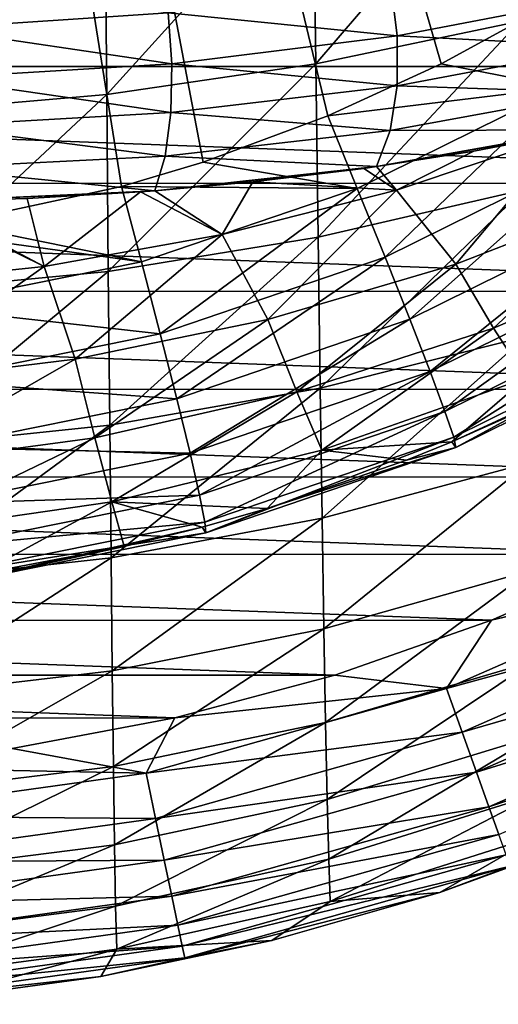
# Model space of a CAD drawing. Header units: metres. Extents: x -105 to 105, y -117 to 62.
# Tile 6 of 256: x 2.83 to 6.83, y -116.58 to -108.35. Entities that reach past the tile are written whole.
import ezdxf

# ---------------------------------------------------------------- set-up
doc = ezdxf.new("R2010")
doc.units = ezdxf.units.M
doc.layers.add('solid_509432_AD150_SW0001_01', color=7, linetype='CONTINUOUS')

msp = doc.modelspace()

# ---------------------------------------------------------------- linework, layer by layer
at = {"layer": 'solid_509432_AD150_SW0001_01'}
for points in [[(3.678516, -109.747154, 14.203674), (2.252559, -110.053284, 14.241014), (0, -86.724808, 14.3)], [(4.360078, -109.544518, 14.185827), (3.678516, -109.747154, 14.203674), (0, -86.724808, 14.3)], [(5.402349, -109.159042, 14.158534), (4.360078, -109.544518, 14.185827), (0, -86.724808, 14.3)], [(6.348855, -108.722786, 14.133749), (5.402349, -109.159042, 14.158534), (0, -86.724808, 14.3)], [(7.030257, -108.352364, 14.115906), (6.348855, -108.722786, 14.133749), (0, -86.724808, 14.3)], [(5.30092, -108.722305, -2.526314), (5.278513, -107.076088, -3.885056), (6.981443, -106.765556, -3.36173)], [(5.30092, -108.722305, -2.526314), (6.981443, -106.765556, -3.36173), (7.010928, -108.365814, -2.030465)], [(3.554093, -108.978424, -2.873968), (3.539042, -107.299271, -4.251111), (5.278513, -107.076088, -3.885056)], [(3.554093, -108.978424, -2.873968), (5.278513, -107.076088, -3.885056), (5.30092, -108.722305, -2.526314)], [(1.783047, -109.132584, -3.078743), (1.775494, -107.433647, -4.466278), (3.539042, -107.299271, -4.251111)], [(1.783047, -109.132584, -3.078743), (3.539042, -107.299271, -4.251111), (3.554093, -108.978424, -2.873968)], [(-14.474927, -107.704002, 17.200001), (-13.574198, -108.746803, 17.200001), (14.474927, -107.704002, 17.200001)], [(-13.574198, -108.746803, 17.200001), (13.574627, -108.746307, 17.200001), (14.474927, -107.704002, 17.200001)], [(2.062199, -108.023102, 2.071876), (2.096497, -108.426865, 1.972449), (4.06658, -108.29702, 2.504005)], [(4.06658, -108.29702, 2.504005), (5.983148, -108.488274, 3.324324), (5.928038, -108.057045, 3.303368)], [(5.928038, -108.057045, 3.303368), (5.983148, -108.488274, 3.324324), (7.719055, -108.154259, 4.361746)], [(5.983148, -108.488274, 3.324324), (7.725128, -108.578537, 4.485835), (7.719055, -108.154259, 4.361746)], [(2.096497, -108.426865, 1.972449), (4.099514, -108.72229, 2.518918), (4.06658, -108.29702, 2.504005)], [(4.06658, -108.29702, 2.504005), (4.099514, -108.72229, 2.518918), (5.983148, -108.488274, 3.324324)], [(5.30092, -108.722305, -2.526314), (7.010928, -108.365814, -2.030465), (5.320769, -110.171936, -1.022482)], [(7.010928, -108.365814, -2.030465), (7.037116, -109.775139, -0.56037), (5.320769, -110.171936, -1.022482)], [(7.354497, -108.919846, 14.03511), (6.348855, -108.722786, 14.133749), (7.030257, -108.352364, 14.115906)], [(2.096497, -108.426865, 1.972449), (2.107615, -108.843819, 1.983224), (4.099514, -108.72229, 2.518918)], [(4.099514, -108.72229, 2.518918), (5.981272, -108.905823, 3.447179), (5.983148, -108.488274, 3.324324)], [(5.983148, -108.488274, 3.324324), (5.981272, -108.905823, 3.447179), (7.725128, -108.578537, 4.485835)], [(5.981272, -108.905823, 3.447179), (7.66042, -108.962021, 4.696074), (7.725128, -108.578537, 4.485835)], [(2.107615, -108.843819, 1.983224), (4.091214, -109.131241, 2.640774), (4.099514, -108.72229, 2.518918)], [(3.554093, -108.978424, -2.873968), (5.30092, -108.722305, -2.526314), (3.567396, -110.456917, -1.347009)], [(5.30092, -108.722305, -2.526314), (5.320769, -110.171936, -1.022482), (3.567396, -110.456917, -1.347009)], [(4.099514, -108.72229, 2.518918), (4.091214, -109.131241, 2.640774), (5.981272, -108.905823, 3.447179)], [(7.354497, -108.919846, 14.03511), (5.402349, -109.159042, 14.158534), (6.348855, -108.722786, 14.133749)], [(-13.574198, -108.746803, 17.200001), (12.596148, -109.721519, 17.200001), (13.574627, -108.746307, 17.200001)], [(-13.574198, -108.746803, 17.200001), (-12.594364, -109.723137, 17.200001), (12.596148, -109.721519, 17.200001)], [(2.107615, -108.843819, 1.983224), (2.094729, -109.243164, 2.103403), (4.091214, -109.131241, 2.640774)], [(4.091214, -109.131241, 2.640774), (5.922546, -109.279213, 3.662971), (5.981272, -108.905823, 3.447179)], [(5.981272, -108.905823, 3.447179), (5.922546, -109.279213, 3.662971), (7.66042, -108.962021, 4.696074)], [(1.783047, -109.132584, -3.078743), (3.554093, -108.978424, -2.873968), (1.789714, -110.628395, -1.538435)], [(3.554093, -108.978424, -2.873968), (3.567396, -110.456917, -1.347009), (1.789714, -110.628395, -1.538435)], [(7.354497, -108.919846, 14.03511), (5.648257, -109.764008, 14.079967), (5.402349, -109.159042, 14.158534)], [(7.354497, -108.919846, 14.03511), (5.881417, -110.338707, 13.860948), (5.648257, -109.764008, 14.079967)], [(7.354497, -108.919846, 14.03511), (7.661505, -109.45871, 13.813642), (5.881417, -110.338707, 13.860948)], [(5.922546, -109.279213, 3.662971), (7.530725, -109.275139, 4.975131), (7.66042, -108.962021, 4.696074)], [(2.094729, -109.243164, 2.103403), (4.042291, -109.493782, 2.860607), (4.091214, -109.131241, 2.640774)], [(4.091214, -109.131241, 2.640774), (4.042291, -109.493782, 2.860607), (5.922546, -109.279213, 3.662971)], [(5.648257, -109.764008, 14.079967), (4.360078, -109.544518, 14.185827), (5.402349, -109.159042, 14.158534)], [(2.094729, -109.243164, 2.103403), (2.058794, -109.595421, 2.324113), (4.042291, -109.493782, 2.860607)], [(4.042291, -109.493782, 2.860607), (5.809827, -109.581482, 3.955319), (5.922546, -109.279213, 3.662971)], [(5.809827, -109.581482, 3.955319), (7.392425, -109.304565, 4.882108), (7.530725, -109.275139, 4.975131)], [(5.922546, -109.279213, 3.662971), (5.809827, -109.581482, 3.955319), (7.530725, -109.275139, 4.975131)], [(5.809827, -109.581482, 3.955319), (6.622488, -109.452454, 4.400336), (7.392425, -109.304565, 4.882108)], [(7.392425, -109.304565, 4.882108), (5.975112, -109.778679, 4.416842), (6.47255, -110.397026, 6.065776)], [(6.622488, -109.452454, 4.400336), (5.975112, -109.778679, 4.416842), (7.392425, -109.304565, 4.882108)], [(7.392425, -109.304565, 4.882108), (6.47255, -110.397026, 6.065776), (7.994398, -109.807114, 6.559416)], [(5.809827, -109.581482, 3.955319), (5.975112, -109.778679, 4.416842), (6.622488, -109.452454, 4.400336)], [(7.661505, -109.45871, 13.813642), (6.087631, -110.856766, 13.51208), (5.881417, -110.338707, 13.860948)], [(7.661505, -109.45871, 13.813642), (7.9342, -109.944328, 13.46223), (6.087631, -110.856766, 13.51208)], [(2.058794, -109.595421, 2.324113), (3.955442, -109.783386, 3.162034), (4.042291, -109.493782, 2.860607)], [(5.648257, -109.764008, 14.079967), (3.678516, -109.747154, 14.203674), (4.360078, -109.544518, 14.185827)], [(4.042291, -109.493782, 2.860607), (3.955442, -109.783386, 3.162034), (5.809827, -109.581482, 3.955319)], [(2.058794, -109.595421, 2.324113), (2.002245, -109.874611, 2.629061), (3.955442, -109.783386, 3.162034)], [(5.809827, -109.581482, 3.955319), (3.955442, -109.783386, 3.162034), (5.703793, -109.596397, 3.901836)], [(5.703793, -109.596397, 3.901836), (3.955442, -109.783386, 3.162034), (4.775313, -109.709068, 3.476358)], [(5.703793, -109.596397, 3.901836), (4.775313, -109.709068, 3.476358), (5.975112, -109.778679, 4.416842)], [(5.809827, -109.581482, 3.955319), (5.703793, -109.596397, 3.901836), (5.975112, -109.778679, 4.416842)], [(-12.594364, -109.723137, 17.200001), (11.546857, -110.621834, 17.200001), (12.596148, -109.721519, 17.200001)], [(-12.594364, -109.723137, 17.200001), (-11.543143, -110.624779, 17.200001), (11.546857, -110.621834, 17.200001)], [(4.775313, -109.709068, 3.476358), (3.955442, -109.783386, 3.162034), (4.518562, -110.148949, 4.060168)], [(4.775313, -109.709068, 3.476358), (4.518562, -110.148949, 4.060168), (5.975112, -109.778679, 4.416842)], [(3.955442, -109.783386, 3.162034), (2.002245, -109.874611, 2.629061), (3.837546, -109.792229, 3.12138)], [(3.837546, -109.792229, 3.12138), (2.002245, -109.874611, 2.629061), (2.889956, -109.847397, 2.834767)], [(3.845828, -110.378502, 14.127196), (2.252559, -110.053284, 14.241014), (3.678516, -109.747154, 14.203674)], [(3.837546, -109.792229, 3.12138), (2.889956, -109.847397, 2.834767), (3.031155, -110.415298, 3.810802)], [(3.837546, -109.792229, 3.12138), (3.031155, -110.415298, 3.810802), (4.518562, -110.148949, 4.060168)], [(5.648257, -109.764008, 14.079967), (3.845828, -110.378502, 14.127196), (3.678516, -109.747154, 14.203674)], [(3.955442, -109.783386, 3.162034), (3.837546, -109.792229, 3.12138), (4.518562, -110.148949, 4.060168)], [(5.648257, -109.764008, 14.079967), (4.002218, -110.979271, 13.910273), (3.845828, -110.378502, 14.127196)], [(5.648257, -109.764008, 14.079967), (5.881417, -110.338707, 13.860948), (4.002218, -110.979271, 13.910273)], [(5.975112, -109.778679, 4.416842), (4.518562, -110.148949, 4.060168), (4.900595, -110.859108, 5.689377)], [(5.975112, -109.778679, 4.416842), (4.900595, -110.859108, 5.689377), (6.47255, -110.397026, 6.065776)], [(5.320769, -110.171936, -1.022482), (7.037116, -109.775139, -0.56037), (5.338482, -111.432434, 0.611768)], [(7.037116, -109.775139, -0.56037), (7.060484, -111.000679, 1.034773), (5.338482, -111.432434, 0.611768)], [(6.788171, -110.930801, 7.741514), (7.994398, -109.807114, 6.559416), (6.47255, -110.397026, 6.065776)], [(6.788171, -110.930801, 7.741514), (8.372972, -110.250099, 8.213774), (7.994398, -109.807114, 6.559416)], [(1.933089, -109.875778, 2.615521), (1.5217, -110.576279, 3.664563), (3.031155, -110.415298, 3.810802)], [(2.002245, -109.874611, 2.629061), (1.933089, -109.875778, 2.615521), (3.031155, -110.415298, 3.810802)], [(2.889956, -109.847397, 2.834767), (2.002245, -109.874611, 2.629061), (3.031155, -110.415298, 3.810802)], [(7.9342, -109.944328, 13.46223), (6.256986, -111.293274, 13.050135), (6.087631, -110.856766, 13.51208)], [(7.9342, -109.944328, 13.46223), (8.159444, -110.353302, 12.997808), (6.256986, -111.293274, 13.050135)], [(3.845828, -110.378502, 14.127196), (1.894032, -110.106239, 14.250403), (2.252559, -110.053284, 14.241014)], [(3.845828, -110.378502, 14.127196), (1.978661, -110.754417, 14.176024), (1.894032, -110.106239, 14.250403)], [(4.518562, -110.148949, 4.060168), (3.031155, -110.415298, 3.810802), (3.289946, -111.191338, 5.426349)], [(4.518562, -110.148949, 4.060168), (3.289946, -111.191338, 5.426349), (4.900595, -110.859108, 5.689377)], [(3.567396, -110.456917, -1.347009), (5.320769, -110.171936, -1.022482), (3.579268, -111.742432, 0.314401)], [(5.320769, -110.171936, -1.022482), (5.338482, -111.432434, 0.611768), (3.579268, -111.742432, 0.314401)], [(7.058119, -111.350693, 9.496229), (8.372972, -110.250099, 8.213774), (6.788171, -110.930801, 7.741514)], [(3.845828, -110.378502, 14.127196), (4.002218, -110.979271, 13.910273), (1.978661, -110.754417, 14.176024)], [(5.881417, -110.338707, 13.860948), (4.139237, -111.520851, 13.563351), (4.002218, -110.979271, 13.910273)], [(5.881417, -110.338707, 13.860948), (6.087631, -110.856766, 13.51208), (4.139237, -111.520851, 13.563351)], [(8.159444, -110.353302, 12.997808), (6.381341, -111.627251, 12.497316), (6.256986, -111.293274, 13.050135)], [(8.159444, -110.353302, 12.997808), (8.326381, -110.665924, 12.442758), (6.381341, -111.627251, 12.497316)], [(3.031155, -110.415298, 3.810802), (1.5217, -110.576279, 3.664563), (1.652287, -111.391869, 5.272343)], [(3.031155, -110.415298, 3.810802), (1.652287, -111.391869, 5.272343), (3.289946, -111.191338, 5.426349)], [(1.789714, -110.628395, -1.538435), (3.567396, -110.456917, -1.347009), (1.795664, -111.928925, 0.138842)], [(3.567396, -110.456917, -1.347009), (3.579268, -111.742432, 0.314401), (1.795664, -111.928925, 0.138842)], [(5.144119, -111.464546, 7.381329), (6.47255, -110.397026, 6.065776), (4.900595, -110.859108, 5.689377)], [(5.144119, -111.464546, 7.381329), (6.788171, -110.930801, 7.741514), (6.47255, -110.397026, 6.065776)], [(-11.543143, -110.624779, 17.200001), (10.434319, -111.440712, 17.200001), (11.546857, -110.621834, 17.200001)], [(-11.543143, -110.624779, 17.200001), (-10.429304, -111.444191, 17.200001), (10.434319, -111.440712, 17.200001)], [(8.326381, -110.665924, 12.442758), (6.45472, -111.842651, 11.880198), (6.381341, -111.627251, 12.497316)], [(8.326381, -110.665924, 12.442758), (8.426968, -110.867119, 11.823822), (6.45472, -111.842651, 11.880198)], [(4.002218, -110.979271, 13.910273), (2.056026, -111.371346, 13.960981), (1.978661, -110.754417, 14.176024)], [(3.455212, -111.848358, 7.129691), (4.900595, -110.859108, 5.689377), (3.289946, -111.191338, 5.426349)], [(3.455212, -111.848358, 7.129691), (5.144119, -111.464546, 7.381329), (4.900595, -110.859108, 5.689377)], [(6.087631, -110.856766, 13.51208), (4.250301, -111.977219, 13.103102), (4.139237, -111.520851, 13.563351)], [(6.087631, -110.856766, 13.51208), (6.256986, -111.293274, 13.050135), (4.250301, -111.977219, 13.103102)], [(8.426968, -110.867119, 11.823822), (6.473593, -111.929108, 11.228443), (6.45472, -111.842651, 11.880198)], [(8.426968, -110.867119, 11.823822), (8.456358, -110.947205, 11.170827), (6.473593, -111.929108, 11.228443)], [(5.353579, -111.9505, 9.171118), (6.788171, -110.930801, 7.741514), (5.144119, -111.464546, 7.381329)], [(7.058119, -111.350693, 9.496229), (6.788171, -110.930801, 7.741514), (5.353579, -111.9505, 9.171118)], [(8.456358, -110.947205, 11.170827), (7.187713, -111.548347, 10.552236), (6.438071, -111.882095, 10.573553)], [(8.456358, -110.947205, 11.170827), (6.438071, -111.882095, 10.573553), (6.473593, -111.929108, 11.228443)], [(4.002218, -110.979271, 13.910273), (4.139237, -111.520851, 13.563351), (2.056026, -111.371346, 13.960981)], [(5.338482, -111.432434, 0.611768), (7.060484, -111.000679, 1.034773), (5.354492, -112.517662, 2.361813)], [(7.060484, -111.000679, 1.034773), (7.081524, -112.055817, 2.741243), (5.354492, -112.517662, 2.361813)], [(1.735711, -112.079826, 6.982513), (3.289946, -111.191338, 5.426349), (1.652287, -111.391869, 5.272343)], [(1.735711, -112.079826, 6.982513), (3.455212, -111.848358, 7.129691), (3.289946, -111.191338, 5.426349)], [(6.256986, -111.293274, 13.050135), (4.330073, -112.326447, 12.551638), (4.250301, -111.977219, 13.103102)], [(6.256986, -111.293274, 13.050135), (6.381341, -111.627251, 12.497316), (4.330073, -112.326447, 12.551638)], [(4.139237, -111.520851, 13.563351), (2.121794, -111.927437, 13.615631), (2.056026, -111.371346, 13.960981)], [(6.438071, -111.882095, 10.573553), (7.058119, -111.350693, 9.496229), (5.353579, -111.9505, 9.171118)], [(6.438071, -111.882095, 10.573553), (7.187713, -111.548347, 10.552236), (7.058119, -111.350693, 9.496229)], [(-10.429304, -111.444191, 17.200001), (9.264004, -112.174286, 17.200001), (10.434319, -111.440712, 17.200001)], [(-10.429304, -111.444191, 17.200001), (-9.258054, -112.177719, 17.200001), (9.264004, -112.174286, 17.200001)], [(3.579268, -111.742432, 0.314401), (5.338482, -111.432434, 0.611768), (3.590033, -112.849205, 2.094938)], [(5.338482, -111.432434, 0.611768), (5.354492, -112.517662, 2.361813), (3.590033, -112.849205, 2.094938)], [(4.139237, -111.520851, 13.563351), (4.250301, -111.977219, 13.103102), (2.121794, -111.927437, 13.615631)], [(3.597854, -112.382141, 8.944179), (5.144119, -111.464546, 7.381329), (3.455212, -111.848358, 7.129691)], [(5.353579, -111.9505, 9.171118), (5.144119, -111.464546, 7.381329), (3.597854, -112.382141, 8.944179)], [(6.381341, -111.627251, 12.497316), (4.37472, -112.551758, 11.935456), (4.330073, -112.326447, 12.551638)], [(6.381341, -111.627251, 12.497316), (6.45472, -111.842651, 11.880198), (4.37472, -112.551758, 11.935456)], [(1.795664, -111.928925, 0.138842), (3.579268, -111.742432, 0.314401), (1.80107, -113.04863, 1.937312)], [(3.579268, -111.742432, 0.314401), (3.590033, -112.849205, 2.094938), (1.80107, -113.04863, 1.937312)], [(1.807842, -112.642395, 8.811712), (3.455212, -111.848358, 7.129691), (1.735711, -112.079826, 6.982513)], [(3.597854, -112.382141, 8.944179), (3.455212, -111.848358, 7.129691), (1.807842, -112.642395, 8.811712)], [(6.45472, -111.842651, 11.880198), (4.382098, -112.642326, 11.284165), (4.37472, -112.551758, 11.935456)], [(6.45472, -111.842651, 11.880198), (6.473593, -111.929108, 11.228443), (4.382098, -112.642326, 11.284165)], [(4.250301, -111.977219, 13.103102), (2.172802, -112.395943, 13.156584), (2.121794, -111.927437, 13.615631)], [(4.895047, -112.437538, 10.615122), (5.353579, -111.9505, 9.171118), (3.597854, -112.382141, 8.944179)], [(6.473593, -111.929108, 11.228443), (4.895047, -112.437538, 10.615122), (4.382098, -112.642326, 11.284165)], [(6.473593, -111.929108, 11.228443), (6.060868, -112.033714, 10.583943), (4.895047, -112.437538, 10.615122)], [(4.895047, -112.437538, 10.615122), (6.060868, -112.033714, 10.583943), (5.353579, -111.9505, 9.171118)], [(6.060868, -112.033714, 10.583943), (6.438071, -111.882095, 10.573553), (5.353579, -111.9505, 9.171118)], [(6.473593, -111.929108, 11.228443), (6.438071, -111.882095, 10.573553), (6.060868, -112.033714, 10.583943)], [(4.250301, -111.977219, 13.103102), (4.330073, -112.326447, 12.551638), (2.172802, -112.395943, 13.156584)], [(5.354492, -112.517662, 2.361813), (7.081524, -112.055817, 2.741243), (5.369232, -113.444595, 4.219159)], [(7.081524, -112.055817, 2.741243), (7.100727, -112.956932, 4.55126), (5.369232, -113.444595, 4.219159)], [(-9.258054, -112.177719, 17.200001), (8.040565, -112.819321, 17.200001), (9.264004, -112.174286, 17.200001)], [(-9.258054, -112.177719, 17.200001), (-8.033637, -112.822655, 17.200001), (8.040565, -112.819321, 17.200001)], [(4.330073, -112.326447, 12.551638), (2.206598, -112.754341, 12.605914), (2.172802, -112.395943, 13.156584)], [(4.330073, -112.326447, 12.551638), (4.37472, -112.551758, 11.935456), (2.206598, -112.754341, 12.605914)], [(2.482008, -112.986343, 10.676176), (3.597854, -112.382141, 8.944179), (1.807842, -112.642395, 8.811712)], [(2.482008, -112.986343, 10.676176), (3.700243, -112.75573, 10.645779), (3.597854, -112.382141, 8.944179)], [(4.352142, -112.593742, 10.629195), (4.895047, -112.437538, 10.615122), (3.597854, -112.382141, 8.944179)], [(3.700243, -112.75573, 10.645779), (4.352142, -112.593742, 10.629195), (3.597854, -112.382141, 8.944179)], [(4.382098, -112.642326, 11.284165), (4.895047, -112.437538, 10.615122), (4.352142, -112.593742, 10.629195)], [(3.590033, -112.849205, 2.094938), (5.354492, -112.517662, 2.361813), (3.600012, -113.794655, 3.985547)], [(5.354492, -112.517662, 2.361813), (5.369232, -113.444595, 4.219159), (3.600012, -113.794655, 3.985547)], [(4.37472, -112.551758, 11.935456), (2.221555, -112.98539, 11.990106), (2.206598, -112.754341, 12.605914)], [(2.216956, -113.07798, 11.338774), (4.352142, -112.593742, 10.629195), (3.700243, -112.75573, 10.645779)], [(4.382098, -112.642326, 11.284165), (4.352142, -112.593742, 10.629195), (2.216956, -113.07798, 11.338774)], [(4.37472, -112.551758, 11.935456), (4.382098, -112.642326, 11.284165), (2.221555, -112.98539, 11.990106)], [(4.382098, -112.642326, 11.284165), (2.216956, -113.07798, 11.338774), (2.221555, -112.98539, 11.990106)], [(2.216956, -113.07798, 11.338774), (3.700243, -112.75573, 10.645779), (2.482008, -112.986343, 10.676176)], [(-8.033637, -112.822655, 17.200001), (6.77015, -113.372368, 17.200001), (8.040565, -112.819321, 17.200001)], [(-8.033637, -112.822655, 17.200001), (-6.762553, -113.375336, 17.200001), (6.77015, -113.372368, 17.200001)], [(1.80107, -113.04863, 1.937312), (3.590033, -112.849205, 2.094938), (1.806103, -114.005211, 3.847556)], [(3.590033, -112.849205, 2.094938), (3.600012, -113.794655, 3.985547), (1.806103, -114.005211, 3.847556)], [(8.784734, -112.894623, 17.15941), (8.040565, -112.819321, 17.200001), (6.77015, -113.372368, 17.200001)], [(6.394551, -113.941216, 17.15941), (8.784734, -112.894623, 17.15941), (6.77015, -113.372368, 17.200001)], [(8.964096, -113.237816, 17.03817), (8.784734, -112.894623, 17.15941), (6.394551, -113.941216, 17.15941)], [(5.369232, -113.444595, 4.219159), (7.100727, -112.956932, 4.55126), (5.383119, -114.226593, 6.181531)], [(7.100727, -112.956932, 4.55126), (7.118563, -113.716904, 6.463051), (5.383119, -114.226593, 6.181531)], [(6.52512, -114.305771, 17.03817), (8.964096, -113.237816, 17.03817), (6.394551, -113.941216, 17.15941)], [(9.128432, -113.552254, 16.841267), (8.964096, -113.237816, 17.03817), (6.52512, -114.305771, 17.03817)], [(-6.762553, -113.375336, 17.200001), (5.461127, -113.829445, 17.200001), (6.77015, -113.372368, 17.200001)], [(-6.762553, -113.375336, 17.200001), (-5.453592, -113.831802, 17.200001), (5.461127, -113.829445, 17.200001)], [(6.394551, -113.941216, 17.15941), (6.77015, -113.372368, 17.200001), (5.461127, -113.829445, 17.200001)], [(3.600012, -113.794655, 3.985547), (5.369232, -113.444595, 4.219159), (3.609517, -114.592491, 5.983541)], [(5.369232, -113.444595, 4.219159), (5.383119, -114.226593, 6.181531), (3.609517, -114.592491, 5.983541)], [(6.64475, -114.639778, 16.841267), (9.128432, -113.552254, 16.841267), (6.52512, -114.305771, 17.03817)], [(9.270979, -113.824997, 16.576807), (9.128432, -113.552254, 16.841267), (6.64475, -114.639778, 16.841267)], [(5.383119, -114.226593, 6.181531), (7.118563, -113.716904, 6.463051), (5.396541, -114.868698, 8.251628)], [(7.118563, -113.716904, 6.463051), (7.135471, -114.340561, 8.479637), (5.396541, -114.868698, 8.251628)], [(-5.453592, -113.831802, 17.200001), (4.122864, -114.187378, 17.200001), (5.461127, -113.829445, 17.200001)], [(-5.453592, -113.831802, 17.200001), (-4.115569, -114.189056, 17.200001), (4.122864, -114.187378, 17.200001)], [(1.806103, -114.005211, 3.847556), (3.600012, -113.794655, 3.985547), (1.810931, -114.812599, 5.866616)], [(3.600012, -113.794655, 3.985547), (3.609517, -114.592491, 5.983541), (1.810931, -114.812599, 5.866616)], [(6.394551, -113.941216, 17.15941), (5.461127, -113.829445, 17.200001), (4.122864, -114.187378, 17.200001)], [(6.748517, -114.929504, 16.576807), (9.270979, -113.824997, 16.576807), (6.64475, -114.639778, 16.841267)], [(9.385866, -114.044823, 16.255674), (9.270979, -113.824997, 16.576807), (6.748517, -114.929504, 16.576807)], [(3.883413, -114.650047, 17.15941), (6.394551, -113.941216, 17.15941), (4.122864, -114.187378, 17.200001)], [(6.52512, -114.305771, 17.03817), (6.394551, -113.941216, 17.15941), (3.883413, -114.650047, 17.15941)], [(6.832151, -115.16301, 16.255674), (9.385866, -114.044823, 16.255674), (6.748517, -114.929504, 16.576807)], [(-4.115569, -114.189056, 17.200001), (2.763065, -114.444221, 17.200001), (4.122864, -114.187378, 17.200001)], [(3.883413, -114.650047, 17.15941), (4.122864, -114.187378, 17.200001), (2.763065, -114.444221, 17.200001)], [(3.609517, -114.592491, 5.983541), (5.383119, -114.226593, 6.181531), (3.618838, -115.24794, 8.091346)], [(5.383119, -114.226593, 6.181531), (5.396541, -114.868698, 8.251628), (3.618838, -115.24794, 8.091346)], [(3.962711, -115.029068, 17.03817), (6.52512, -114.305771, 17.03817), (3.883413, -114.650047, 17.15941)], [(6.64475, -114.639778, 16.841267), (6.52512, -114.305771, 17.03817), (3.962711, -115.029068, 17.03817)], [(5.396541, -114.868698, 8.251628), (7.135471, -114.340561, 8.479637), (5.409841, -115.369102, 10.436945)], [(7.135471, -114.340561, 8.479637), (7.151842, -114.826111, 10.60864), (5.409841, -115.369102, 10.436945)], [(3.883413, -114.650047, 17.15941), (2.763065, -114.444221, 17.200001), (1.388178, -114.598961, 17.200001)], [(1.299295, -115.007263, 17.15941), (3.883413, -114.650047, 17.15941), (1.388178, -114.598961, 17.200001)], [(3.962711, -115.029068, 17.03817), (3.883413, -114.650047, 17.15941), (1.299295, -115.007263, 17.15941)], [(1.810931, -114.812599, 5.866616), (3.609517, -114.592491, 5.983541), (1.815707, -115.476112, 7.99673)], [(3.609517, -114.592491, 5.983541), (3.618838, -115.24794, 8.091346), (1.815707, -115.476112, 7.99673)], [(4.035366, -115.376335, 16.841267), (6.64475, -114.639778, 16.841267), (3.962711, -115.029068, 17.03817)], [(6.748517, -114.929504, 16.576807), (6.64475, -114.639778, 16.841267), (4.035366, -115.376335, 16.841267)], [(5.409841, -115.369102, 10.436945), (7.151842, -114.826111, 10.60864), (5.423305, -115.722267, 12.748786)], [(7.151842, -114.826111, 10.60864), (7.167997, -115.168121, 12.861311), (5.423305, -115.722267, 12.748786)], [(3.618838, -115.24794, 8.091346), (5.396541, -114.868698, 8.251628), (3.62823, -115.759193, 10.316327)], [(5.396541, -114.868698, 8.251628), (5.409841, -115.369102, 10.436945), (3.62823, -115.759193, 10.316327)], [(4.098386, -115.677567, 16.576807), (6.748517, -114.929504, 16.576807), (4.035366, -115.376335, 16.841267)], [(6.832151, -115.16301, 16.255674), (6.748517, -114.929504, 16.576807), (4.098386, -115.677567, 16.576807)], [(1.325808, -115.393585, 17.03817), (3.962711, -115.029068, 17.03817), (1.299295, -115.007263, 17.15941)], [(4.035366, -115.376335, 16.841267), (3.962711, -115.029068, 17.03817), (1.325808, -115.393585, 17.03817)], [(7.167997, -115.168121, 12.861311), (7.71437, -115.1464, 15.100254), (6.338608, -115.647026, 15.10019)], [(6.926217, -115.425652, 15.498058), (6.338608, -115.647026, 15.10019), (7.71437, -115.1464, 15.100254)], [(4.149179, -115.920341, 16.255674), (6.832151, -115.16301, 16.255674), (4.098386, -115.677567, 16.576807)], [(6.892208, -115.330696, 15.891089), (6.832151, -115.16301, 16.255674), (4.149179, -115.920341, 16.255674)], [(5.423305, -115.722267, 12.748786), (7.167997, -115.168121, 12.861311), (6.338608, -115.647026, 15.10019)], [(1.815707, -115.476112, 7.99673), (3.618838, -115.24794, 8.091346), (1.820569, -115.993973, 10.245167)], [(3.618838, -115.24794, 8.091346), (3.62823, -115.759193, 10.316327), (1.820569, -115.993973, 10.245167)], [(1.3501, -115.747543, 16.841267), (4.035366, -115.376335, 16.841267), (1.325808, -115.393585, 17.03817)], [(4.098386, -115.677567, 16.576807), (4.035366, -115.376335, 16.841267), (1.3501, -115.747543, 16.841267)], [(3.62823, -115.759193, 10.316327), (5.409841, -115.369102, 10.436945), (3.637907, -116.120628, 12.669794)], [(5.409841, -115.369102, 10.436945), (5.423305, -115.722267, 12.748786), (3.637907, -116.120628, 12.669794)], [(4.185654, -116.094681, 15.891089), (6.892208, -115.330696, 15.891089), (4.149179, -115.920341, 16.255674)], [(4.185654, -116.094681, 15.891089), (6.926217, -115.425652, 15.498058), (6.892208, -115.330696, 15.891089)], [(4.185654, -116.094681, 15.891089), (4.206308, -116.193405, 15.498058), (6.926217, -115.425652, 15.498058)], [(6.926217, -115.425652, 15.498058), (4.206308, -116.193405, 15.498058), (6.338608, -115.647026, 15.10019)], [(4.206308, -116.193405, 15.498058), (4.933267, -116.047913, 15.100073), (6.338608, -115.647026, 15.10019)], [(5.423305, -115.722267, 12.748786), (6.338608, -115.647026, 15.10019), (4.933267, -116.047913, 15.100073)], [(1.371171, -116.054565, 16.576807), (4.098386, -115.677567, 16.576807), (1.3501, -115.747543, 16.841267)], [(4.149179, -115.920341, 16.255674), (4.098386, -115.677567, 16.576807), (1.371171, -116.054565, 16.576807)], [(3.637907, -116.120628, 12.669794), (5.423305, -115.722267, 12.748786), (4.933267, -116.047913, 15.100073)], [(1.820569, -115.993973, 10.245167), (3.62823, -115.759193, 10.316327), (1.82563, -116.360512, 12.623223)], [(3.62823, -115.759193, 10.316327), (3.637907, -116.120628, 12.669794), (1.82563, -116.360512, 12.623223)], [(1.388153, -116.302017, 16.255674), (4.149179, -115.920341, 16.255674), (1.371171, -116.054565, 16.576807)], [(4.185654, -116.094681, 15.891089), (4.149179, -115.920341, 16.255674), (1.388153, -116.302017, 16.255674)], [(3.637907, -116.120628, 12.669794), (4.933267, -116.047913, 15.100073), (3.503708, -116.347801, 15.099936)], [(4.206308, -116.193405, 15.498058), (3.503708, -116.347801, 15.099936), (4.933267, -116.047913, 15.100073)], [(1.400348, -116.479713, 15.891089), (4.185654, -116.094681, 15.891089), (1.388153, -116.302017, 16.255674)], [(1.400348, -116.479713, 15.891089), (4.206308, -116.193405, 15.498058), (4.185654, -116.094681, 15.891089)], [(1.82563, -116.360512, 12.623223), (3.637907, -116.120628, 12.669794), (2.056458, -116.545364, 15.099808)], [(3.637907, -116.120628, 12.669794), (3.503708, -116.347801, 15.099936), (2.056458, -116.545364, 15.099808)], [(1.400348, -116.479713, 15.891089), (1.407254, -116.580338, 15.498058), (4.206308, -116.193405, 15.498058)], [(4.206308, -116.193405, 15.498058), (1.407254, -116.580338, 15.498058), (3.503708, -116.347801, 15.099936)], [(1.407254, -116.580338, 15.498058), (2.056458, -116.545364, 15.099808), (3.503708, -116.347801, 15.099936)]]:
    msp.add_3dface(points, dxfattribs=at)

doc.saveas('drawing.dxf')
